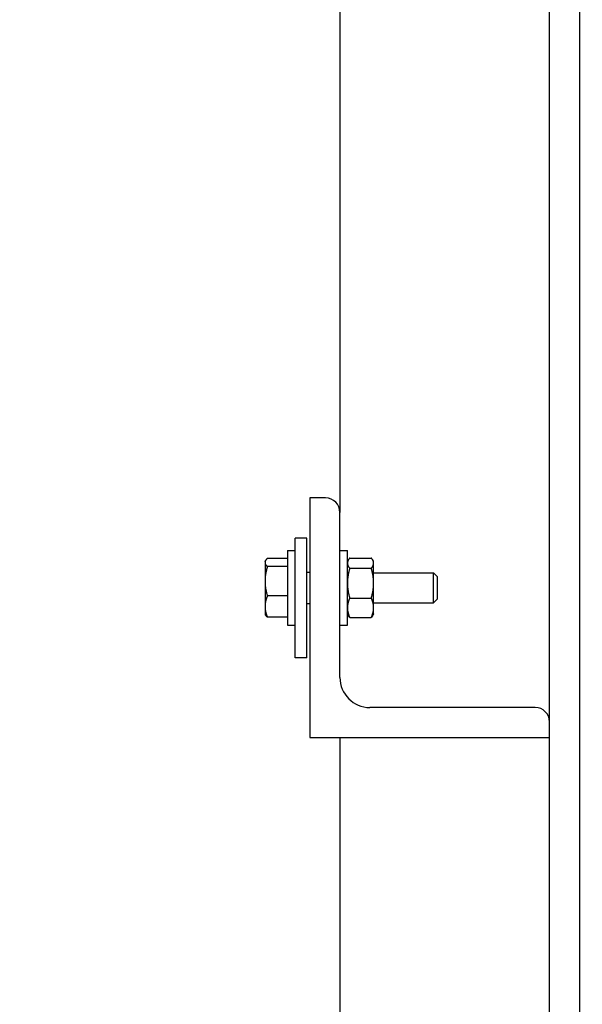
# Model space of a CAD drawing. Header units: inches. Extents: x 24 to 1128, y -69 to 748.
# Tile 63 of 256: x 147.24 to 151.94, y 226.79 to 235.01. Entities that reach past the tile are written whole.
import ezdxf

# ---------------------------------------------------------------- set-up
doc = ezdxf.new("R2010")
doc.units = ezdxf.units.IN
doc.header["$LTSCALE"] = 32
doc.header["$MEASUREMENT"] = 0
doc.layers.add('Dimension (ANSI)', color=7, linetype='Continuous', lineweight=25)
doc.layers.add('Visible (ANSI)', color=7, linetype='Continuous', lineweight=30)
doc.styles.add('Note Text (ANSI)', font='tahoma.ttf')
doc.dimstyles.new('SB Fraction-16 (ANSI)', dxfattribs={"dimscale": 32, "dimtxt": 0.125, "dimasz": 0.098425, "dimexe": 0.125, "dimexo": 0.0625, "dimgap": 0.031496, "dimtad": 0, "dimtih": 1, "dimtoh": 1, "dimdec": 4, "dimrnd": 1e-08, "dimzin": 0, "dimdsep": 46, "dimlunit": 5, "dimtxsty": 'Note Text (ANSI)', "dimcen": 0.09, "dimdle": 0.393701, "dimclrd": 256, "dimclre": 256, "dimclrt": 256, "dimadec": 0, "dimazin": 3, "dimtfac": 0.96, "dimtofl": 0, "dimtmove": 0, "dimatfit": 3, "dimfxl": 1, "dimfrac": 2, "dimtolj": 1, "dimtzin": 12, "dimlwd": -1, "dimlwe": -1, "dimarcsym": 0})

# ---------------------------------------------------------------- blocks, each defined once
blk = doc.blocks.new('*D15')
at = {"layer": 'Defpoints', "color": 0, "transparency": 16777216}
for p in [(157.2904, 468.9837), (65.9568, 162.272), (120.1654, 162.272)]:
    blk.add_point(p, dxfattribs=at)
at = {"layer": 'Dimension (ANSI)', "transparency": 16777216}
for p, q in [((155.2904, 468.9837), (61.9568, 468.9837)), ((65.9568, 465.8341), (65.9568, 331.6609)), ((65.9568, 165.4216), (65.9568, 324.5948)), ((118.1654, 162.272), (61.9568, 162.272))]:
    blk.add_line(p, q, dxfattribs=at)
for points in [[(65.4319, 465.8341), (66.4817, 465.8341), (65.9568, 468.9837)], [(65.4319, 165.4216), (66.4817, 165.4216), (65.9568, 162.272)]]:
    blk.add_solid(points, dxfattribs=at)
at = {"layer": 'Dimension (ANSI)', "transparency": 16777216, "insert": (53.754, 330.653), "char_height": 4, "attachment_point": 1, "style": 'Note Text (ANSI)'}
blk.add_mtext('\\A1;306 11/16', dxfattribs=at)

msp = doc.modelspace()

# ---------------------------------------------------------------- linework, layer by layer
at = {"layer": 'Visible (ANSI)'}
for p, q in [((151.66537, 202.43367), (151.66537, 256.79617)), ((151.91537, 256.79617), (151.91537, 202.43367)), ((149.91537, 250.28105), (149.91537, 230.89492)), ((149.79537, 231.01492), (149.66537, 231.01492)), ((149.66537, 231.01492), (149.66537, 229.01492)), ((149.91537, 229.51492), (149.91537, 230.89492)), ((149.64037, 230.67992), (149.54037, 230.67992)), ((149.54037, 229.67992), (149.54037, 230.67992)), ((149.64037, 229.67992), (149.64037, 230.67992)), ((149.47787, 230.57742), (149.47787, 229.95242)), ((149.47787, 230.57742), (149.54037, 230.57742)), ((149.91537, 230.57742), (149.97787, 230.57742)), ((149.97787, 229.95242), (149.97787, 230.57742)), ((149.28987, 230.48392), (149.29469, 230.49227)), ((149.28987, 230.48392), (149.28987, 230.47587)), ((149.28987, 230.47587), (149.28987, 230.31946)), ((149.47787, 230.50983), (149.30943, 230.50983)), ((149.47787, 230.50983), (149.47787, 230.47587)), ((149.47787, 230.48392), (149.47787, 230.48392)), ((149.47787, 230.47587), (149.47787, 230.44192)), ((149.97787, 230.48367), (149.98584, 230.49747)), ((149.99741, 230.51355), (150.17733, 230.51355)), ((150.19687, 230.48367), (150.1889, 230.49747)), ((150.19687, 230.47069), (150.19687, 230.48367)), ((150.19687, 230.30351), (150.19687, 230.47069)), ((149.47787, 230.44192), (149.30943, 230.44192)), ((149.47787, 230.44192), (149.47787, 230.31946)), ((149.64037, 230.39492), (149.66537, 230.39492)), ((149.99741, 230.42782), (150.17733, 230.42782)), ((150.19687, 230.38992), (150.69812, 230.38992)), ((150.69812, 230.13992), (150.69812, 230.38992)), ((150.72787, 230.35925), (150.69812, 230.38992)), ((149.28987, 230.31946), (149.28987, 230.10851)), ((149.47787, 230.31946), (149.47787, 230.197)), ((150.19687, 230.09774), (150.19687, 230.30351)), ((150.72787, 230.35925), (150.72787, 230.17059)), ((149.47787, 230.197), (149.30943, 230.197)), ((149.47787, 230.197), (149.47787, 230.10851)), ((149.64037, 230.13492), (149.66537, 230.13492)), ((149.99741, 230.17919), (150.17733, 230.17919)), ((150.19687, 230.13992), (150.69812, 230.13992)), ((150.72787, 230.17059), (150.69812, 230.13992)), ((149.28987, 230.10851), (149.28987, 230.04592)), ((149.28987, 230.04592), (149.29469, 230.03757)), ((149.47787, 230.10851), (149.47787, 230.02001)), ((149.47787, 230.04592), (149.47787, 230.04592)), ((149.97787, 230.04617), (149.98584, 230.03237)), ((150.19687, 230.04617), (150.1889, 230.03237)), ((150.19687, 230.04617), (150.19687, 230.09774)), ((149.47787, 230.02001), (149.30943, 230.02001)), ((149.99741, 230.01629), (150.17733, 230.01629)), ((149.47787, 229.95242), (149.54037, 229.95242)), ((149.91537, 229.95242), (149.97787, 229.95242)), ((149.64037, 229.67992), (149.54037, 229.67992)), ((151.54537, 229.26492), (150.16537, 229.26492)), ((149.66537, 229.01492), (151.66537, 229.01492)), ((149.91537, 229.01492), (149.91537, 215.04617))]:
    msp.add_line(p, q, dxfattribs=at)
for centre, radius, start, end in [((149.79537, 230.89492), 0.12, 0, 90), ((150.16537, 229.51492), 0.25, 180, 270), ((151.54537, 229.14492), 0.12, 0, 90)]:
    msp.add_arc(centre, radius, start, end, dxfattribs=at)
for points, weights in [([(149.30943, 230.50983), (149.28987, 230.49163), (149.28987, 230.47587)], [1, 1.0379548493, 1]), ([(149.28987, 230.47587), (149.28987, 230.46011), (149.30943, 230.44192)], [1, 1.0379548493, 1]), ([(149.99741, 230.51355), (149.97787, 230.49058), (149.97787, 230.47069)], [1, 1.0379548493, 1]), ([(149.97787, 230.47069), (149.97787, 230.45079), (149.99741, 230.42782)], [1, 1.0379548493, 1]), ([(150.19687, 230.47069), (150.19687, 230.49058), (150.17733, 230.51355)], [1, 1.0379548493, 1]), ([(150.17733, 230.42782), (150.19687, 230.45079), (150.19687, 230.47069)], [1, 1.0379548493, 1]), ([(149.30943, 230.44192), (149.28987, 230.37629), (149.28987, 230.31946)], [1, 1.0379548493, 1]), ([(149.99741, 230.42782), (149.97787, 230.3612), (149.97787, 230.30351)], [1, 1.0379548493, 1]), ([(150.19687, 230.30351), (150.19687, 230.3612), (150.17733, 230.42782)], [1, 1.0379548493, 1]), ([(149.28987, 230.31946), (149.28987, 230.26263), (149.30943, 230.197)], [1, 1.0379548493, 1]), ([(149.97787, 230.30351), (149.97787, 230.24581), (149.99741, 230.17919)], [1, 1.0379548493, 1]), ([(150.17733, 230.17919), (150.19687, 230.24581), (150.19687, 230.30351)], [1, 1.0379548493, 1]), ([(149.30943, 230.197), (149.28987, 230.14958), (149.28987, 230.10851)], [1, 1.0379548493, 1]), ([(149.99741, 230.17919), (149.97787, 230.13554), (149.97787, 230.09774)], [1, 1.0379548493, 1]), ([(150.19687, 230.09774), (150.19687, 230.13554), (150.17733, 230.17919)], [1, 1.0379548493, 1]), ([(149.28987, 230.10851), (149.28987, 230.06743), (149.30943, 230.02001)], [1, 1.0379548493, 1]), ([(149.97787, 230.09774), (149.97787, 230.05994), (149.99741, 230.01629)], [1, 1.0379548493, 1]), ([(150.17733, 230.01629), (150.19687, 230.05994), (150.19687, 230.09774)], [1, 1.0379548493, 1]), ([(149.30943, 230.02001), (149.29949, 230.02925), (149.29469, 230.03757)], [1, 1.01893120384, 1.01897731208]), ([(149.99741, 230.01629), (149.99029, 230.02466), (149.98584, 230.03237)], [1, 1.01350529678, 1.01739954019]), ([(150.1889, 230.03237), (150.18445, 230.02466), (150.17733, 230.01629)], [1.01739954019, 1.01350529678, 1])]:
    msp.add_rational_spline(points, weights, degree=2, dxfattribs=at)

# ---------------------------------------------------------------- dimensions: what is measured, and where the dimension line sits
at = {"layer": 'Dimension (ANSI)'}
dim = msp.add_linear_dim(base=(65.95681, 162.27197), p1=(157.29037, 468.98367), p2=(120.16537, 162.27197), angle=270, dimstyle='SB Fraction-16 (ANSI)', override={"dimgap": 0.031496, "dimdec": 4, "dimtol": 0, "dimlim": 0, "dimtp": 0, "dimtm": 0, "dimtdec": 2, "dimatfit": 1}, dxfattribs=at)
dim.commit()
dim.dimension.update_dxf_attribs({"geometry": '*D15', "text_midpoint": (65.95681, 328.12782), "dimtype": 160})

doc.saveas('drawing.dxf')
